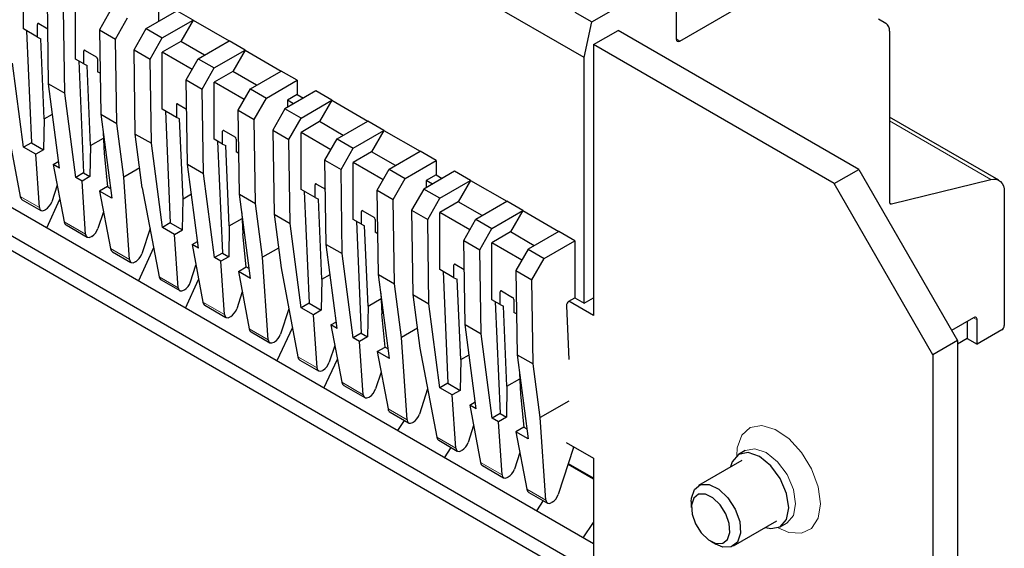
# Model space of a CAD drawing. Header units: millimetres. Extents: x 5 to 418, y 2 to 292.
# Tile 35 of 39: x 353 to 376, y 113 to 125. Entities that reach past the tile are written whole.
import ezdxf

# ---------------------------------------------------------------- set-up
doc = ezdxf.new("R2010")
doc.units = ezdxf.units.MM

msp = doc.modelspace()

# ---------------------------------------------------------------- linework, layer by layer
at = {"color": 7, "linetype": 'Continuous', "lineweight": 25}
for p, q in [((366.0281, 124.5482), (356.4822, 130.0589)), ((338.3803, 128.5181), (373.7356, 108.1079)), ((353.1729, 125.2044), (353.1729, 126.5108)), ((366.2055, 125.365), (368.1353, 126.4791)), ((368.1353, 126.4791), (368.1353, 124.9766)), ((368.2203, 124.9277), (370.2282, 126.0869)), ((353.7517, 123.9451), (353.7223, 125.8729)), ((354.3679, 124.5145), (354.3679, 125.821)), ((356.2701, 125.8659), (356.2701, 125.3761)), ((354.1194, 123.7328), (354.09, 125.6606)), ((355.1953, 125.67), (354.9174, 125.183)), ((355.9872, 125.2128), (356.6943, 125.621)), ((357.062, 125.4087), (356.6943, 125.621)), ((365.8166, 125.5895), (366.2055, 125.365)), ((353.4982, 125.0166), (353.4982, 125.3106)), ((353.5265, 125.3269), (353.7325, 125.208)), ((355.2851, 124.9707), (355.563, 125.4577)), ((356.3549, 125.0005), (357.062, 125.4087)), ((357.062, 125.4087), (356.7792, 124.9188)), ((357.062, 125.4087), (357.8893, 124.9311)), ((366.0281, 124.5482), (366.2055, 125.365)), ((372.7719, 125.4346), (372.9457, 125.3343)), ((353.4982, 125.0166), (353.1729, 125.2044)), ((353.2464, 125.162), (353.3579, 122.6002)), ((354.9174, 125.183), (355.2851, 124.9707)), ((354.9174, 125.183), (354.9468, 123.2552)), ((355.7093, 124.7258), (355.9872, 125.2128)), ((355.9872, 125.2128), (356.3549, 125.0005)), ((366.2403, 124.8462), (366.806, 125.1728)), ((372.3214, 121.9888), (366.806, 125.1728)), ((373.0285, 125.1512), (373.0285, 121.2367)), ((353.4982, 125.0166), (353.5713, 124.9823)), ((353.6513, 123.1453), (353.5713, 124.9823)), ((355.3144, 123.0429), (355.2851, 124.9707)), ((356.077, 124.5135), (356.3549, 125.0005)), ((356.7792, 124.9188), (356.3549, 124.6739)), ((357.3236, 124.6046), (356.7792, 124.9188)), ((357.1822, 124.5229), (357.8893, 124.9311)), ((358.257, 124.7189), (357.8893, 124.9311)), ((366.2403, 124.8462), (366.2403, 118.6405)), ((371.7557, 121.6622), (366.2403, 124.8462)), ((354.5589, 124.4043), (354.5589, 124.6983)), ((354.5872, 124.7146), (354.8417, 124.5676)), ((355.7093, 124.7258), (356.077, 124.5135)), ((355.7387, 122.798), (355.7093, 124.7258)), ((356.3549, 123.3675), (356.3549, 124.6739)), ((357.042, 124.2773), (356.3549, 124.6739)), ((357.5499, 124.3107), (358.257, 124.7189)), ((358.257, 124.7189), (357.9742, 124.229)), ((358.257, 124.7189), (359.0844, 124.2413)), ((366.2403, 113.4145), (347.007, 124.5177)), ((353.1767, 122.4956), (352.9244, 124.4227)), ((354.5589, 124.4043), (354.3679, 124.5145)), ((354.4414, 124.4721), (354.5529, 121.9104)), ((354.5589, 124.4043), (354.632, 124.37)), ((354.7119, 122.533), (354.632, 124.37)), ((354.87, 124.5186), (354.87, 124.2247)), ((356.1064, 122.5858), (356.077, 124.5135)), ((356.9043, 124.0359), (357.1822, 124.5229)), ((357.1822, 124.5229), (357.5499, 124.3107)), ((366.0281, 118.9263), (366.0281, 124.5482)), ((366.2403, 112.7614), (346.4413, 124.1911)), ((354.9325, 124.1886), (354.87, 124.2247)), ((357.272, 123.8237), (357.5499, 124.3107)), ((357.9742, 124.229), (357.5499, 123.9841)), ((358.5186, 123.9147), (357.9742, 124.229)), ((358.3772, 123.8331), (359.0844, 124.2413)), ((359.452, 124.029), (359.0844, 124.2413)), ((353.7517, 123.9451), (354.1194, 123.7328)), ((354.004, 122.018), (353.7517, 123.9451)), ((356.9043, 124.0359), (357.272, 123.8237)), ((356.9337, 122.1082), (356.9043, 124.0359)), ((358.237, 123.5874), (357.5499, 123.9841)), ((357.5499, 122.6776), (357.5499, 123.9841)), ((358.7449, 123.6208), (359.452, 124.029)), ((359.452, 124.029), (359.452, 123.7024)), ((354.3717, 121.8058), (354.1194, 123.7328)), ((357.3014, 121.8959), (357.272, 123.8237)), ((358.0993, 123.3461), (358.3772, 123.8331)), ((358.3772, 123.8331), (358.7449, 123.6208)), ((359.8763, 123.7841), (359.1692, 123.3759)), ((359.452, 123.7024), (359.2258, 123.5718)), ((359.452, 123.7024), (359.5934, 123.6208)), ((360.244, 123.5718), (359.8763, 123.7841)), ((356.6802, 123.4736), (356.6802, 123.1797)), ((356.7085, 123.49), (356.9145, 123.3711)), ((358.467, 123.1338), (358.7449, 123.6208)), ((359.2258, 123.5718), (359.2258, 123.4085)), ((359.3671, 123.4902), (359.2258, 123.5718)), ((359.5369, 123.1636), (360.244, 123.5718)), ((360.244, 123.5718), (359.9612, 123.0819)), ((360.244, 123.5718), (361.0713, 123.0942)), ((352.7176, 123.4063), (353.1027, 121.3678)), ((353.6513, 123.1453), (353.842, 123.2554)), ((354.9468, 123.2552), (355.3144, 123.0429)), ((354.9468, 123.2552), (355.199, 121.3282)), ((356.6802, 123.1797), (356.3549, 123.3675)), ((356.4284, 123.325), (356.5399, 120.7633)), ((358.0993, 123.3461), (358.467, 123.1338)), ((358.1287, 121.4183), (358.0993, 123.3461)), ((359.1692, 123.3759), (358.8913, 122.8889)), ((359.5369, 123.1636), (359.1692, 123.3759)), ((353.6513, 123.1453), (353.6377, 122.4387)), ((355.4753, 121.8143), (355.3144, 123.0429)), ((356.7533, 123.1453), (356.6802, 123.1797)), ((356.8333, 121.3084), (356.7533, 123.1453)), ((358.4964, 121.206), (358.467, 123.1338)), ((359.259, 122.6766), (359.5369, 123.1636)), ((359.9612, 123.0819), (359.5369, 122.837)), ((360.5056, 122.7676), (359.9612, 123.0819)), ((360.3642, 122.686), (361.0713, 123.0942)), ((361.439, 122.882), (361.0713, 123.0942)), ((375.5346, 121.7405), (373.0285, 123.1873)), ((355.0023, 122.831), (355.0231, 122.3534)), ((355.7387, 122.798), (356.1064, 122.5858)), ((355.8995, 121.5694), (355.7387, 122.798)), ((357.7408, 122.5674), (357.7408, 122.8613)), ((357.7691, 122.8777), (358.0237, 122.7307)), ((358.8913, 122.8889), (359.259, 122.6766)), ((358.8913, 122.8889), (358.9207, 120.9611)), ((360.224, 122.4403), (359.5369, 122.837)), ((359.5369, 121.5305), (359.5369, 122.837)), ((360.7319, 122.4738), (361.439, 122.882)), ((361.439, 122.882), (361.1562, 122.3921)), ((361.439, 122.882), (362.2663, 122.4044)), ((353.3579, 122.6002), (353.1767, 122.4956)), ((353.3579, 122.6002), (353.6377, 122.4387)), ((354.7119, 122.533), (355.0078, 122.7038)), ((356.3587, 120.6587), (356.1064, 122.5858)), ((357.7408, 122.5674), (357.5499, 122.6776)), ((357.6234, 122.6352), (357.7349, 120.0735)), ((357.7408, 122.5674), (357.814, 122.533)), ((358.052, 122.6817), (358.052, 122.3878)), ((359.2884, 120.7488), (359.259, 122.6766)), ((360.0863, 122.199), (360.3642, 122.686)), ((360.3642, 122.686), (360.7319, 122.4738)), ((353.4565, 122.3341), (353.1767, 122.4956)), ((353.6377, 122.4387), (353.4565, 122.3341)), ((353.5397, 121.1155), (353.4565, 122.3341)), ((354.7119, 122.533), (354.6983, 121.8264)), ((355.0231, 122.3534), (355.1005, 121.5943)), ((357.8939, 120.6961), (357.814, 122.533)), ((358.1145, 122.3517), (358.052, 122.3878)), ((360.454, 121.9868), (360.7319, 122.4738)), ((361.1562, 122.3921), (360.7319, 122.1471)), ((361.7006, 122.0778), (361.1562, 122.3921)), ((361.5592, 121.9962), (362.2663, 122.4044)), ((362.634, 122.1921), (362.2663, 122.4044)), ((353.8586, 122.102), (353.9836, 122.1741)), ((356.9337, 122.1082), (357.3014, 121.8959)), ((357.186, 120.1811), (356.9337, 122.1082)), ((360.0863, 122.199), (360.454, 121.9868)), ((360.1157, 120.2712), (360.0863, 122.199)), ((361.419, 121.7505), (360.7319, 122.1471)), ((360.7319, 120.8407), (360.7319, 122.1471)), ((361.9269, 121.7839), (362.634, 122.1921)), ((362.634, 122.1921), (362.634, 121.8655)), ((353.8586, 122.102), (354.1068, 120.7882)), ((354.004, 122.018), (353.8586, 122.102)), ((354.5529, 121.9104), (354.3717, 121.8058)), ((354.5529, 121.9104), (354.6983, 121.8264)), ((355.8399, 122.0248), (355.4753, 121.8143)), ((357.5537, 119.9688), (357.3014, 121.8959)), ((360.4834, 120.059), (360.454, 121.9868)), ((361.2813, 121.5092), (361.5592, 121.9962)), ((361.5592, 121.9962), (361.9269, 121.7839)), ((363.0583, 121.9472), (362.3512, 121.539)), ((363.426, 121.7349), (363.0583, 121.9472)), ((371.7557, 121.6622), (372.3214, 121.9888)), ((372.3214, 121.9888), (374.5841, 118.0696)), ((354.5171, 121.7218), (354.3717, 121.8058)), ((354.6983, 121.8264), (354.5171, 121.7218)), ((354.6004, 120.5032), (354.5171, 121.7218)), ((355.0652, 121.8256), (355.0776, 121.8184)), ((355.6045, 119.9236), (355.4753, 121.8143)), ((361.649, 121.2969), (361.9269, 121.7839)), ((362.634, 121.8655), (362.4078, 121.7349)), ((362.4078, 121.7349), (362.4078, 121.5716)), ((362.5491, 121.6532), (362.4078, 121.7349)), ((362.634, 121.8655), (362.7754, 121.7839)), ((362.7189, 121.3267), (363.426, 121.7349)), ((363.426, 121.7349), (363.1431, 121.245)), ((363.426, 121.7349), (364.2533, 121.2573)), ((374.0184, 117.743), (371.7557, 121.6622)), ((373.0695, 121.1975), (375.3516, 121.7593)), ((353.9476, 121.6306), (353.8222, 121.2478)), ((355.1005, 121.5943), (354.9192, 121.4897)), ((354.9192, 121.4897), (355.1674, 120.1759)), ((355.199, 121.3282), (354.9192, 121.4897)), ((355.1005, 121.5943), (355.1694, 121.5545)), ((355.8995, 121.5694), (356.2847, 119.5309)), ((359.8622, 121.3428), (359.5369, 121.5305)), ((359.6104, 121.4881), (359.7219, 118.9264)), ((359.8622, 121.3428), (359.8622, 121.6367)), ((359.8905, 121.6531), (360.0964, 121.5341)), ((361.2813, 121.5092), (361.649, 121.2969)), ((361.3107, 119.5814), (361.2813, 121.5092)), ((362.3512, 121.539), (362.0733, 121.052)), ((362.7189, 121.3267), (362.3512, 121.539)), ((375.6589, 121.4658), (375.6589, 118.4109)), ((353.1484, 121.295), (353.5742, 121.0492)), ((353.7069, 120.6499), (354.009, 121.306)), ((356.8197, 120.6018), (356.8333, 121.3084)), ((357.024, 121.4185), (356.8333, 121.3084)), ((358.1287, 121.4183), (358.4964, 121.206)), ((358.381, 119.4912), (358.1287, 121.4183)), ((358.6573, 119.9774), (358.4964, 121.206)), ((359.8622, 121.3428), (359.9353, 121.3084)), ((360.0152, 119.4714), (359.9353, 121.3084)), ((361.6784, 119.3691), (361.649, 121.2969)), ((362.441, 120.8397), (362.7189, 121.3267)), ((363.1431, 121.245), (362.7189, 121.0001)), ((363.6876, 120.9307), (363.1431, 121.245)), ((363.5462, 120.8491), (364.2533, 121.2573)), ((364.621, 121.045), (364.2533, 121.2573)), ((353.6828, 121.0674), (353.6713, 121.0607)), ((355.0083, 121.0183), (354.8829, 120.6355)), ((358.1843, 120.994), (358.2051, 120.5164)), ((360.9228, 120.7305), (360.9228, 121.0244)), ((360.9511, 121.0407), (361.2057, 120.8938)), ((362.0733, 121.052), (362.441, 120.8397)), ((362.0733, 121.052), (362.1027, 119.1242)), ((363.406, 120.6034), (362.7189, 121.0001)), ((362.7189, 119.6936), (362.7189, 121.0001)), ((363.9139, 120.6368), (364.621, 121.045)), ((364.621, 121.045), (364.3382, 120.5551)), ((364.621, 121.045), (365.4483, 120.5674)), ((356.5399, 120.7633), (356.3587, 120.6587)), ((356.5399, 120.7633), (356.8197, 120.6018)), ((357.8939, 120.6961), (358.1898, 120.8669)), ((358.9207, 120.9611), (359.2884, 120.7488)), ((358.9207, 120.9611), (359.0815, 119.7325)), ((360.9228, 120.7305), (360.7319, 120.8407)), ((360.8054, 120.7982), (360.9169, 118.2365)), ((361.234, 120.8448), (361.234, 120.5509)), ((362.4704, 118.9119), (362.441, 120.8397)), ((363.2683, 120.3621), (363.5462, 120.8491)), ((363.5462, 120.8491), (363.9139, 120.6368)), ((354.1525, 120.7153), (354.6348, 120.4368)), ((356.0763, 120.6338), (355.887, 120.0558)), ((356.6384, 120.4972), (356.3587, 120.6587)), ((356.6384, 120.4972), (356.8197, 120.6018)), ((357.8939, 120.6961), (357.8803, 119.9895)), ((359.5406, 118.8218), (359.2884, 120.7488)), ((360.9228, 120.7305), (360.996, 120.6961)), ((361.0759, 118.8591), (360.996, 120.6961)), ((361.2965, 120.5148), (361.234, 120.5509)), ((363.636, 120.1498), (363.9139, 120.6368)), ((364.3382, 120.5551), (363.9139, 120.3102)), ((364.8826, 120.2409), (364.3382, 120.5551)), ((365.4483, 120.5674), (364.7412, 120.1592)), ((365.816, 120.3552), (365.4483, 120.5674)), ((354.7435, 120.4551), (354.7319, 120.4484)), ((356.7217, 119.2786), (356.6384, 120.4972)), ((357.0406, 120.2651), (357.1655, 120.3372)), ((358.2824, 119.7574), (358.2051, 120.5164)), ((363.2683, 120.3621), (363.636, 120.1498)), ((363.2977, 118.4343), (363.2683, 120.3621)), ((364.601, 119.9136), (363.9139, 120.3102)), ((363.9139, 119.0038), (363.9139, 120.3102)), ((365.1089, 119.947), (365.816, 120.3552)), ((365.816, 120.3552), (365.816, 119.0487)), ((355.2131, 120.103), (355.6389, 119.8572)), ((356.1595, 120.1936), (355.8104, 119.4355)), ((357.0406, 120.2651), (357.2888, 118.9513)), ((357.186, 120.1811), (357.0406, 120.2651)), ((359.0219, 120.1879), (358.6573, 119.9774)), ((360.1157, 120.2712), (360.4834, 120.059)), ((360.368, 118.3442), (360.1157, 120.2712)), ((363.6654, 118.2221), (363.636, 120.1498)), ((364.7412, 120.1592), (364.4633, 119.6722)), ((364.7412, 120.1592), (365.1089, 119.947)), ((355.7476, 119.8754), (355.736, 119.8688)), ((357.7349, 120.0735), (357.5537, 119.9688)), ((357.6991, 119.8849), (357.5537, 119.9688)), ((357.8803, 119.9895), (357.6991, 119.8849)), ((357.7824, 118.6663), (357.6991, 119.8849)), ((357.7349, 120.0735), (357.8803, 119.9895)), ((358.2472, 119.9886), (358.2596, 119.9815)), ((358.7865, 118.0867), (358.6573, 119.9774)), ((360.7357, 118.1319), (360.4834, 120.059)), ((364.831, 119.46), (365.1089, 119.947)), ((357.0042, 119.4109), (357.1296, 119.7937)), ((358.1012, 119.6528), (358.2824, 119.7574)), ((358.1012, 119.6528), (358.3494, 118.339)), ((358.381, 119.4912), (358.1012, 119.6528)), ((358.2824, 119.7574), (358.3514, 119.7176)), ((359.0815, 119.7325), (359.4667, 117.694)), ((363.0441, 119.5058), (362.7189, 119.6936)), ((362.7924, 119.6512), (362.9038, 117.0895)), ((363.0441, 119.5058), (363.0441, 119.7998)), ((363.0724, 119.8161), (363.2784, 119.6972)), ((364.4633, 119.6722), (364.831, 119.46)), ((364.4633, 119.6722), (364.4927, 117.7445)), ((356.3303, 119.4581), (356.7562, 119.2122)), ((356.8889, 118.813), (357.191, 119.469)), ((360.0152, 119.4714), (360.0016, 118.7649)), ((360.0152, 119.4714), (360.206, 119.5816)), ((361.3107, 119.5814), (361.6784, 119.3691)), ((361.563, 117.6543), (361.3107, 119.5814)), ((363.0441, 119.5058), (363.1173, 119.4715)), ((363.1972, 117.6345), (363.1173, 119.4715)), ((364.8604, 117.5322), (364.831, 119.46)), ((356.8648, 119.2305), (356.8533, 119.2238)), ((358.1903, 119.1814), (358.0649, 118.7986)), ((361.8392, 118.1405), (361.6784, 119.3691)), ((364.1048, 118.8935), (364.1048, 119.1875)), ((364.1331, 119.2038), (364.3877, 119.0569)), ((361.0759, 118.8591), (361.3718, 119.0299)), ((361.3663, 119.1571), (361.387, 118.6795)), ((362.1027, 119.1242), (362.4704, 118.9119)), ((362.1027, 119.1242), (362.2635, 117.8956)), ((364.1048, 118.8935), (363.9139, 119.0038)), ((363.9874, 118.9613), (364.0989, 116.3996)), ((364.4159, 119.0079), (364.4159, 118.7139)), ((366.2403, 118.6405), (365.6746, 118.9671)), ((365.6774, 118.9687), (365.816, 119.0487)), ((365.816, 119.0487), (366.0281, 118.9263)), ((366.0281, 118.9263), (366.2403, 119.0487)), ((357.3344, 118.8784), (357.8168, 118.5999)), ((359.2583, 118.7969), (359.0689, 118.2189)), ((359.7219, 118.9264), (359.5406, 118.8218)), ((359.8204, 118.6603), (359.5406, 118.8218)), ((359.7219, 118.9264), (360.0016, 118.7649)), ((360.0016, 118.7649), (359.8204, 118.6603)), ((361.0759, 118.8591), (361.0623, 118.1526)), ((362.7226, 116.9849), (362.4704, 118.9119)), ((364.1048, 118.8935), (364.1779, 118.8592)), ((364.2579, 117.0222), (364.1779, 118.8592)), ((365.6209, 118.8676), (365.6746, 117.6345)), ((357.9255, 118.6182), (357.9139, 118.6115)), ((359.9037, 117.4417), (359.8204, 118.6603)), ((360.2225, 118.4281), (360.3475, 118.5003)), ((361.4644, 117.9205), (361.387, 118.6795)), ((364.4785, 118.6778), (364.4159, 118.7139)), ((374.9518, 118.5906), (374.4504, 118.3012)), ((374.8104, 118.509), (374.8104, 118.117)), ((375.0367, 117.9864), (375.0367, 118.5416)), ((359.3391, 118.3693), (358.9843, 117.6033)), ((360.2225, 118.4281), (360.4707, 117.1144)), ((360.368, 118.3442), (360.2225, 118.4281)), ((362.2039, 118.351), (361.8392, 118.1405)), ((363.2977, 118.4343), (363.6654, 118.2221)), ((363.5499, 116.5073), (363.2977, 118.4343)), ((375.6024, 118.3129), (375.0367, 117.9864)), ((358.3951, 118.2661), (358.8209, 118.0203)), ((360.9169, 118.2365), (360.7357, 118.1319)), ((360.8811, 118.048), (360.7357, 118.1319)), ((361.0623, 118.1526), (360.8811, 118.048)), ((360.9644, 116.8294), (360.8811, 118.048)), ((360.9169, 118.2365), (361.0623, 118.1526)), ((361.4292, 118.1517), (361.4416, 118.1446)), ((361.9685, 116.2498), (361.8392, 118.1405)), ((363.9176, 116.295), (363.6654, 118.2221)), ((374.5841, 118.0696), (374.0184, 117.743)), ((374.8104, 118.117), (374.5841, 117.9864)), ((374.5841, 118.0696), (374.5841, 102.0654)), ((374.8104, 118.117), (375.0367, 117.9864)), ((358.9295, 118.0385), (358.918, 118.0319)), ((360.3116, 117.9568), (360.1862, 117.574)), ((361.2832, 117.8158), (361.4644, 117.9205)), ((361.4644, 117.9205), (361.5333, 117.8807)), ((362.2635, 117.8956), (362.6486, 115.8571)), ((359.5123, 117.6211), (359.9381, 117.3753)), ((360.0625, 116.9809), (360.3704, 117.6455)), ((361.2832, 117.8158), (361.5314, 116.5021)), ((361.563, 117.6543), (361.2832, 117.8158)), ((363.1972, 117.6345), (363.1836, 116.928)), ((363.1972, 117.6345), (363.388, 117.7446)), ((364.4927, 117.7445), (364.8604, 117.5322)), ((364.4927, 117.7445), (364.745, 115.8174)), ((374.0184, 117.743), (374.0184, 101.7388)), ((360.0468, 117.3936), (360.0352, 117.3869)), ((365.0212, 116.3036), (364.8604, 117.5322)), ((361.3722, 117.3445), (361.2468, 116.9617)), ((364.2579, 117.0222), (364.5538, 117.193)), ((364.5482, 117.3202), (364.569, 116.8426)), ((360.5164, 117.0415), (360.9988, 116.763)), ((362.4403, 116.96), (362.2509, 116.382)), ((362.9038, 117.0895), (362.7226, 116.9849)), ((363.0024, 116.8234), (362.7226, 116.9849)), ((362.9038, 117.0895), (363.1836, 116.928)), ((363.1836, 116.928), (363.0024, 116.8234)), ((364.2579, 117.0222), (364.2443, 116.3157)), ((361.1074, 116.7812), (361.0959, 116.7746)), ((363.0857, 115.6048), (363.0024, 116.8234)), ((364.569, 116.8426), (364.6464, 116.0835)), ((363.4045, 116.5912), (363.5295, 116.6634)), ((363.4045, 116.5912), (363.6527, 115.2774)), ((363.5499, 116.5073), (363.4045, 116.5912)), ((365.6746, 116.6808), (365.0212, 116.3036)), ((361.5771, 116.4292), (362.0029, 116.1834)), ((361.905, 116.2398), (361.751, 116.0061)), ((364.0989, 116.3996), (363.9176, 116.295)), ((364.0631, 116.211), (363.9176, 116.295)), ((364.2443, 116.3157), (364.0631, 116.211)), ((364.0989, 116.3996), (364.2443, 116.3157)), ((364.6112, 116.3148), (364.6235, 116.3077)), ((365.1504, 114.4128), (365.0212, 116.3036)), ((362.1115, 116.2016), (362.1, 116.1949)), ((363.4936, 116.1199), (363.3682, 115.7371)), ((364.1463, 114.9925), (364.0631, 116.211)), ((364.6464, 116.0835), (364.4652, 115.9789)), ((364.6464, 116.0835), (364.7153, 116.0437)), ((364.4652, 115.9789), (364.7134, 114.6651)), ((364.745, 115.8174), (364.4652, 115.9789)), ((362.6943, 115.7842), (363.1201, 115.5384)), ((362.8268, 115.3851), (362.9808, 115.6188)), ((365.7853, 115.6207), (365.4329, 114.5451)), ((365.6153, 115.7352), (366.2403, 115.3743)), ((365.7853, 115.6207), (365.7862, 115.6364)), ((363.2288, 115.5566), (363.2172, 115.55)), ((364.5542, 115.5076), (364.4288, 115.1247)), ((366.2403, 115.3743), (366.2403, 112.7614)), ((369.7221, 115.5495), (369.5665, 115.4597)), ((363.6984, 115.2046), (364.1808, 114.9261)), ((365.6592, 115.2357), (366.2403, 114.9003)), ((369.6445, 115.3246), (368.6488, 114.7497)), ((364.2894, 114.9443), (364.2779, 114.9377)), ((364.7591, 114.5923), (365.1849, 114.3464)), ((365.087, 114.4029), (364.933, 114.1692)), ((365.2935, 114.3647), (365.282, 114.358)), ((368.4831, 114.3835), (368.4831, 114.2432)), ((366.0088, 113.5482), (366.2403, 113.8995)), ((369.4487, 113.3641), (370.4445, 113.9389)), ((370.5225, 113.8038), (370.678, 113.8936)), ((368.9272, 113.4739), (369.0487, 113.4037))]:
    msp.add_line(p, q, dxfattribs=at)
at = {"color": 7, "linetype": 'Continuous', "lineweight": 18}
for p, q in [((353.5265, 125.3269), (353.4982, 125.3106)), ((368.2203, 124.9277), (368.1353, 124.9822)), ((354.5872, 124.7146), (354.5589, 124.6983)), ((356.6802, 123.4736), (356.7085, 123.49)), ((373.0285, 123.1004), (375.3516, 121.7593)), ((357.7691, 122.8777), (357.7408, 122.8613)), ((359.8905, 121.6531), (359.8622, 121.6367)), ((353.1027, 121.3678), (353.5397, 121.1155)), ((373.0695, 121.1975), (373.0307, 121.2199)), ((360.9511, 121.0407), (360.9228, 121.0244)), ((354.1068, 120.7882), (354.6004, 120.5032)), ((355.1674, 120.1759), (355.6045, 119.9236)), ((363.0724, 119.8161), (363.0441, 119.7998)), ((356.2847, 119.5309), (356.7217, 119.2786)), ((364.1331, 119.2038), (364.1048, 119.1875)), ((357.2888, 118.9513), (357.7824, 118.6663)), ((375.0367, 118.5416), (374.9518, 118.5906)), ((358.3494, 118.339), (358.7865, 118.0867)), ((359.4667, 117.694), (359.9037, 117.4417)), ((360.4707, 117.1144), (360.9644, 116.8294)), ((361.5314, 116.5021), (361.9685, 116.2498)), ((362.6486, 115.8571), (363.0857, 115.6048)), ((363.6527, 115.2774), (364.1463, 114.9925)), ((366.2403, 114.9226), (365.6653, 115.2545)), ((364.7134, 114.6651), (365.1504, 114.4128))]:
    msp.add_line(p, q, dxfattribs=at)
at = {"color": 7, "linetype": 'Continuous', "lineweight": 25, "flags": 128}
for points in [[(375.3516, 121.7593), (375.4156, 121.7685), (375.475, 121.7634), (375.5281, 121.7441), (375.5735, 121.7113), (375.6101, 121.6657), (375.637, 121.6086), (375.6534, 121.5414), (375.6589, 121.4658)], [(373.0285, 121.2367), (373.0292, 121.2266), (373.0314, 121.2176), (373.035, 121.21), (373.0399, 121.2039), (373.0459, 121.1996), (373.053, 121.197), (373.0609, 121.1963), (373.0695, 121.1975)], [(370.7205, 114.2415), (370.669, 114.5699), (370.5225, 114.9078), (370.3032, 115.2036), (370.0445, 115.4123), (369.7858, 115.5023), (369.5665, 115.4597), (369.42, 115.291), (369.3828, 115.1735)], [(368.4831, 114.3835), (368.4868, 114.4566), (368.5546, 114.6601), (368.6975, 114.7717), (368.894, 114.7746), (369.114, 114.6681), (369.3241, 114.4686), (369.4922, 114.2065), (369.5929, 113.9215), (369.6107, 113.6572), (369.5429, 113.4537), (369.4, 113.3421), (369.2035, 113.3392), (369.0487, 113.4037)], [(368.5791, 113.8693), (368.7111, 113.6635), (368.8761, 113.5068), (369.0488, 113.4232), (369.2031, 113.4254), (369.3153, 113.5131), (369.3685, 113.6729), (369.3545, 113.8805), (369.2755, 114.1042), (369.1435, 114.3101), (368.9785, 114.4667), (368.8057, 114.5503), (368.6515, 114.5481), (368.5392, 114.4604), (368.486, 114.3006), (368.5, 114.0931), (368.5791, 113.8693)], [(370.1828, 113.7878), (370.3032, 113.7612), (370.5225, 113.8038), (370.669, 113.9725), (370.7205, 114.2415)]]:
    msp.add_lwpolyline(points, dxfattribs=at)
at = {"color": 7, "linetype": 'Continuous', "lineweight": 18, "flags": 128}
for points in [[(371.4417, 114.3313), (371.3898, 114.7208), (371.2396, 115.1281), (371.0073, 115.509), (370.7183, 115.8223), (370.4037, 116.034), (370.0978, 116.1211), (369.8335, 116.0743), (369.6396, 115.8986), (369.5372, 115.613), (369.5241, 115.4304)], [(370.8761, 114.3313), (370.8246, 114.6597), (370.6781, 114.9976), (370.4588, 115.2934), (370.2001, 115.5022), (369.9414, 115.5921), (369.7221, 115.5495), (369.7218, 115.5493)], [(370.4759, 113.7817), (370.7183, 113.6756), (371.0073, 113.6551), (371.2396, 113.7679), (371.3898, 114.0018), (371.4417, 114.3313)], [(370.6775, 113.8933), (370.6781, 113.8936), (370.8246, 114.0623), (370.8761, 114.3313)]]:
    msp.add_lwpolyline(points, dxfattribs=at)
at = {"color": 7, "linetype": 'Continuous', "lineweight": 25}
for centre, radius, start, end in [((353.5154, 125.3134), 0.0175, 50.79671, 189.21404), ((372.8282, 125.1709), 0.2012, 354.37962, 54.30196), ((354.5761, 124.701), 0.0175, 50.79671, 189.21404), ((354.8086, 124.5158), 0.0615, 2.60548, 57.39452), ((356.6974, 123.4764), 0.0175, 50.79671, 189.21404), ((357.7581, 122.8641), 0.0175, 50.79671, 189.21404), ((357.9906, 122.6789), 0.0615, 2.60548, 57.39452), ((359.8794, 121.6395), 0.0175, 50.79671, 189.21404), ((360.9401, 121.0272), 0.0175, 50.79671, 189.21404), ((361.1725, 120.842), 0.0615, 2.60548, 57.39452), ((363.0614, 119.8026), 0.0175, 50.79671, 189.21404), ((364.1221, 119.1903), 0.0175, 50.79671, 189.21404), ((364.3545, 119.0051), 0.0615, 2.60548, 57.39452), ((365.7429, 118.8658), 0.122, 122.45226, 179.1683), ((374.985, 118.55), 0.0524, 350.78596, 129.20329), ((375.5361, 118.4165), 0.1229, 302.60548, 357.39452)]:
    msp.add_arc(centre, radius, start, end, dxfattribs=at)
for centre, major_axis, ratio, start_param, end_param in [((368.2203, 125.0257), (0.0602, 0.1039), 0.5773806, 2.3574847, 3.9282811), ((353.2414, 121.4722), (0.0886, 0.1796), 0.6161279, 2.4555992, 3.1014522), ((353.6927, 121.225), (0.1098, 0.1675), 0.5357875, 3.9572707, 5.1790012), ((353.6812, 121.2183), (0.1098, 0.1675), 0.5357875, 2.5261007, 3.9572707), ((354.2455, 120.8926), (0.0886, 0.1796), 0.6161279, 2.4555992, 3.1014522), ((354.7534, 120.6127), (0.1098, 0.1675), 0.5357875, 3.9572707, 5.1790012), ((354.7418, 120.606), (0.1098, 0.1675), 0.5357875, 2.5261007, 3.9572707), ((355.3061, 120.2803), (0.0886, 0.1796), 0.6161279, 2.4555992, 3.1014522), ((355.7459, 120.0264), (0.1098, 0.1675), 0.5357875, 2.5261007, 3.9572707), ((355.7575, 120.033), (0.1098, 0.1675), 0.5357875, 3.9572707, 5.1790012), ((356.4233, 119.6353), (0.0886, 0.1796), 0.6161279, 2.4555992, 3.1014522), ((356.8747, 119.3881), (0.1098, 0.1675), 0.5357875, 3.9572707, 5.1790012), ((356.8631, 119.3814), (0.1098, 0.1675), 0.5357875, 2.5261007, 3.9572707), ((357.4274, 119.0557), (0.0886, 0.1796), 0.6161279, 2.4555992, 3.1014522), ((357.9353, 118.7758), (0.1098, 0.1675), 0.5357875, 3.9572707, 5.1790012), ((357.9238, 118.7691), (0.1098, 0.1675), 0.5357875, 2.5261007, 3.9572707), ((358.4881, 118.4433), (0.0886, 0.1796), 0.6161279, 2.4555992, 3.1014522), ((358.9279, 118.1895), (0.1098, 0.1675), 0.5357875, 2.5261007, 3.9572707), ((358.9394, 118.1961), (0.1098, 0.1675), 0.5357875, 3.9572707, 5.1790012), ((359.6053, 117.7984), (0.0886, 0.1796), 0.6161279, 2.4555992, 3.1014522), ((360.0451, 117.5445), (0.1098, 0.1675), 0.5357875, 2.5261007, 3.9572707), ((360.0567, 117.5512), (0.1098, 0.1675), 0.5357875, 3.9572707, 5.1790012), ((360.6094, 117.2187), (0.0886, 0.1796), 0.6161279, 2.4555992, 3.1014522), ((361.1173, 116.9388), (0.1098, 0.1675), 0.5357875, 3.9572707, 5.1790012), ((361.1058, 116.9322), (0.1098, 0.1675), 0.5357875, 2.5261007, 3.9572707), ((361.6701, 116.6064), (0.0886, 0.1796), 0.6161279, 2.4555992, 3.1014522), ((362.1099, 116.3525), (0.1098, 0.1675), 0.5357875, 2.5261007, 3.9572707), ((362.1214, 116.3592), (0.1098, 0.1675), 0.5357875, 3.9572707, 5.1790012), ((362.7873, 115.9615), (0.0886, 0.1796), 0.6161279, 2.4555992, 3.1014522), ((363.2271, 115.7076), (0.1098, 0.1675), 0.5357875, 2.5261007, 3.9572707), ((363.2386, 115.7142), (0.1098, 0.1675), 0.5357875, 3.9572707, 5.1790012), ((363.7914, 115.3818), (0.0886, 0.1796), 0.6161279, 2.4555992, 3.1014522), ((364.2993, 115.1019), (0.1098, 0.1675), 0.5357875, 3.9572707, 5.1790012), ((364.2878, 115.0953), (0.1098, 0.1675), 0.5357875, 2.5261007, 3.9572707), ((364.8521, 114.7695), (0.0886, 0.1796), 0.6161279, 2.4555992, 3.1014522), ((365.3034, 114.5223), (0.1098, 0.1675), 0.5357875, 3.9572707, 5.1790012), ((365.2919, 114.5156), (0.1098, 0.1675), 0.5357875, 2.5261007, 3.9572707)]:
    msp.add_ellipse(centre, major_axis=major_axis, ratio=ratio, start_param=start_param, end_param=end_param, dxfattribs=at)

doc.saveas('drawing.dxf')
